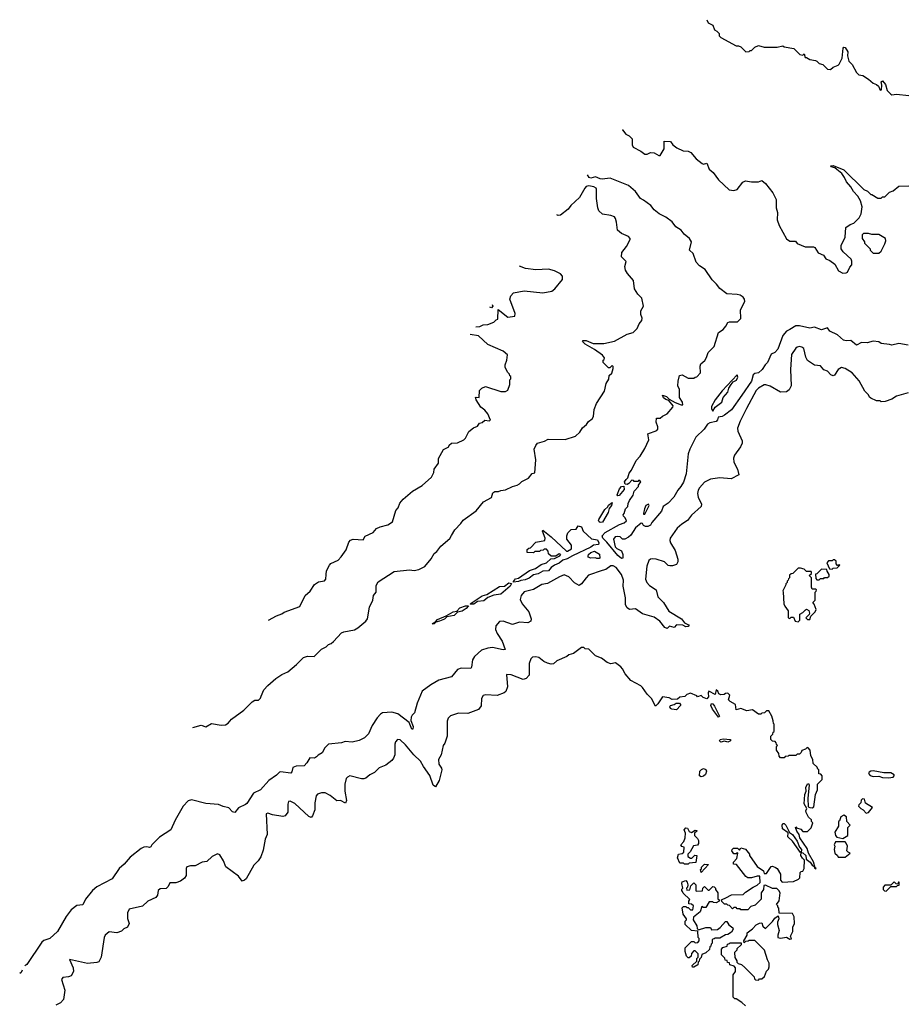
# Model space of a CAD drawing. Extents: x 2380107 to 2585170, y 384273 to 546161.
# Tile 123 of 256: x 2434146 to 2441684, y 505134 to 513543. Entities that reach past the tile are written whole.
import ezdxf

# ---------------------------------------------------------------- set-up
doc = ezdxf.new("R2010")
doc.units = 0

msp = doc.modelspace()

# ---------------------------------------------------------------- linework, layer by layer
at = {"layer": '0CON05XD'}
for points in [[(2440014.2, 513542.9), (2440027, 513517), (2440065.9, 513495.9), (2440080, 513455), (2440100, 513445), (2440120, 513425), (2440120, 513405), (2440135, 513390), (2440265, 513320), (2440285, 513320), (2440305, 513310), (2440348.3, 513268.3), (2440375, 513270), (2440385, 513280), (2440395, 513280), (2440425, 513307.5), (2440455, 513322.5), (2440505, 513307.5), (2440615, 513307.5), (2440665, 513320), (2440675, 513310), (2440757, 513297), (2440810, 513245), (2440835, 513240), (2440845, 513250), (2440855, 513220), (2440865, 513220), (2440893, 513203), (2440943, 513193), (2440955, 513190), (2440975, 513170), (2441005, 513160), (2441045, 513120), (2441071.7, 513118.3), (2441095, 513137.5), (2441135, 513153.3), (2441145, 513163.3), (2441171.4, 513215), (2441179.2, 513300.8), (2441185, 513308.8), (2441195, 513306), (2441218.3, 513268.3), (2441216.7, 513235), (2441228.3, 513188.3), (2441255, 513160), (2441291.7, 513091.7), (2441311.7, 513071.7), (2441347, 513067), (2441396.4, 513036.4), (2441435, 513000), (2441465, 512990), (2441480, 512975), (2441495, 512940), (2441506.4, 512943.6), (2441508.8, 512985), (2441503, 513013), (2441515, 513020), (2441540.3, 512990.3), (2441555, 512937.5), (2441585, 512907.5), (2441595, 512902.5), (2441635, 512906.7), (2441740, 512895)], [(2439292.1, 512603.1), (2439295, 512602.5), (2439322.5, 512565), (2439350.7, 512550.7), (2439377.5, 512525), (2439378, 512475), (2439386.2, 512455), (2439450.5, 512420.5), (2439485, 512393.3), (2439505, 512393.3), (2439535, 512407.5), (2439565, 512406.7), (2439605, 512382.5), (2439615, 512383.3), (2439649.3, 512440.7), (2439650, 512505), (2439703.3, 512503.3), (2439723.6, 512473.6), (2439759.3, 512449.3), (2439813.6, 512423.6), (2439855, 512420), (2439878.3, 512408.3), (2439923.3, 512355), (2439975, 512313.8), (2439985, 512310), (2440015, 512316.7), (2440035, 512267.5), (2440067.9, 512237.9), (2440114.5, 512174.5), (2440205, 512091.2), (2440245, 512083.3), (2440275, 512092.5), (2440323.6, 512156.4), (2440345, 512167.5), (2440395, 512157.5), (2440455, 512157.5), (2440485, 512170), (2440516.7, 512145), (2440577.5, 512065), (2440606.4, 512006.4), (2440606, 511935), (2440616.9, 511895), (2440616.7, 511835), (2440633.1, 511785), (2440695, 511670), (2440725, 511652.5), (2440771.7, 511651.7), (2440785, 511632.5), (2440855, 511603.3), (2440925, 511602.5), (2440937, 511597), (2440965, 511552.5), (2441010.7, 511530.7), (2441031.2, 511501.2), (2441065, 511486.2), (2441107.5, 511455), (2441138.3, 511398.3), (2441175, 511378.8), (2441205, 511380), (2441215, 511387.5), (2441235, 511430), (2441251.7, 511448.3), (2441251.7, 511481.7), (2441246.4, 511496.4), (2441179.3, 511559.3), (2441163.3, 511585), (2441162.5, 511615), (2441197.5, 511685), (2441203, 511767), (2441240, 511795), (2441270, 511805), (2441315, 511850), (2441332.5, 511885), (2441340, 511945), (2441326.2, 511995), (2441305, 512036.7), (2441266.2, 512076.2), (2441245, 512116.2), (2441207, 512157), (2441191.1, 512195), (2441168.2, 512228.2), (2441123.8, 512263.8), (2441108.8, 512278.8), (2441077.5, 512285), (2441072.5, 512295), (2441093, 512297), (2441185, 512261.9), (2441355, 512092.5), (2441388.3, 512078.3), (2441415, 512050), (2441425, 512050), (2441475, 512020), (2441505, 512020), (2441515, 512030), (2441535, 512030), (2441575, 512070), (2441605, 512080), (2441655, 512120), (2441740, 512125)], [(2441735, 510763.3), (2441655, 510777.5), (2441595, 510762.5), (2441575, 510770), (2441505, 510777.5), (2441483, 510793), (2441435, 510797.5), (2441385, 510783.3), (2441335, 510786.7), (2441294.2, 510764.2), (2441245, 510802.5), (2441205, 510800), (2441182.5, 510805), (2441130.7, 510850.7), (2441065, 510884), (2441045, 510911.2), (2440994.6, 510895.4), (2440935, 510917.1), (2440895, 510907.5), (2440805, 510929.4), (2440775, 510929.4), (2440725, 510895.7), (2440696.2, 510883.8), (2440664.8, 510845.2), (2440621.1, 510728.9), (2440595, 510700.8), (2440563.6, 510686.4), (2440532.5, 510615), (2440513.6, 510596.4), (2440487.5, 510555), (2440455, 510527.5), (2440425, 510520), (2440411.2, 510508.8), (2440395.8, 510455), (2440312.9, 510337.1), (2440225, 510212), (2440165, 510164), (2440145, 510154), (2440110.7, 510149.3), (2440106.2, 510125), (2440095, 510111.2), (2440040.2, 510099.8), (2440020.4, 510089.6), (2439990.8, 510045), (2439921.7, 509978.3), (2439870, 509875), (2439856.2, 509835), (2439838, 509665), (2439815, 509593.3), (2439793.8, 509555), (2439765.8, 509524.2), (2439733.3, 509465), (2439685.7, 509414.3), (2439642.5, 509385), (2439626.2, 509345), (2439545, 509250), (2439532.5, 509225), (2439510, 509215), (2439490, 509215), (2439475, 509222.5), (2439465, 509240), (2439455, 509242.5), (2439405, 509202.5), (2439365, 509141.2), (2439345, 509123.8), (2439315, 509107.5), (2439295, 509107.5), (2439276, 509126), (2439255, 509130), (2439232.5, 509125), (2439217, 509107), (2439231.7, 509041.7), (2439245, 509027.5), (2439285.4, 509005.4), (2439297.5, 508975), (2439298.6, 508945), (2439285, 508941.1), (2439255, 508966.4), (2439161.4, 509081.4), (2439125.5, 509115), (2439120.4, 509135), (2439146.9, 509163.1), (2439268, 509232), (2439310, 509245), (2439328.3, 509261.7), (2439318.3, 509288.3), (2439301.7, 509301.7), (2439300, 509315), (2439310, 509325), (2439320, 509365), (2439340, 509385), (2439341.7, 509411.7), (2439353, 509437), (2439387, 509483), (2439393, 509517), (2439430, 509555), (2439431.7, 509568.3), (2439450, 509595), (2439435, 509610), (2439425, 509600), (2439395, 509600), (2439388.3, 509608.3), (2439375, 509610), (2439349.3, 509580.7), (2439335, 509573.3), (2439316.2, 509576.2), (2439312.9, 509595), (2439325, 509616), (2439341.2, 509628.8), (2439351.1, 509668.9), (2439370.8, 509695), (2439412.5, 509777.5), (2439445.8, 509815), (2439485, 509880), (2439520, 509955), (2439510, 510005), (2439586.7, 510035), (2439595.8, 510045), (2439596, 510065), (2439580.8, 510105), (2439585, 510140), (2439615, 510140), (2439635, 510157.5), (2439675, 510176.7), (2439725, 510233.8), (2439727.5, 510245), (2439691.2, 510291.2), (2439665, 510299.2), (2439644.5, 510314.5), (2439637.5, 510335), (2439670.8, 510325), (2439693.3, 510303.3), (2439743.3, 510273.3), (2439795, 510254.3), (2439810, 510255), (2439806.2, 510276.2), (2439782.5, 510315), (2439780, 510385), (2439767.5, 510415), (2439770, 510455), (2439782.5, 510505), (2439805, 510508.8), (2439855, 510481.2), (2439905, 510480), (2439915, 510490), (2439928.3, 510491.7), (2439961.7, 510528.3), (2439957.5, 510585), (2439962.5, 510605), (2439996.4, 510633.6), (2440011.7, 510658.3), (2440025, 510700), (2440077, 510753), (2440115, 510870), (2440153, 510897), (2440177.5, 510925), (2440195, 510957.5), (2440207, 510963), (2440276.4, 510963.6), (2440305, 510990), (2440302.5, 511065), (2440340, 511135), (2440336.7, 511155), (2440325, 511172.5), (2440299.5, 511189.5), (2440275, 511196.2), (2440185, 511202.5), (2440125, 511246.9), (2440096.2, 511283.8), (2440060.8, 511320.8), (2440000.2, 511410.2), (2439951.9, 511441.9), (2439923, 511473), (2439897.5, 511545), (2439866.7, 511575), (2439883.8, 511645), (2439867.1, 511675), (2439822.2, 511712.2), (2439795, 511744.6), (2439750, 511775), (2439717.6, 511817.6), (2439665, 511855.5), (2439608, 511885), (2439565, 511920), (2439535.3, 511955.3), (2439475, 512002.5), (2439448.8, 512015), (2439404.2, 512074.2), (2439345.9, 512125.9), (2439189.2, 512189.2), (2439122.1, 512182.1), (2439103.7, 512183.7), (2439065, 512201.1), (2439025, 512190.8), (2439010, 512195), (2438995.1, 512216.6)], [(2435625.6, 507497.7), (2435695, 507516.7), (2435735, 507503.3), (2435785, 507532.5), (2435867, 507517), (2435905, 507520), (2435925.9, 507534.1), (2435955, 507570), (2436060, 507645), (2436131.7, 507718.3), (2436155, 507730), (2436185, 507730), (2436203, 507747), (2436210, 507765), (2436231.7, 507818.3), (2436265, 507857.5), (2436335, 507917.5), (2436385, 507950), (2436436.4, 507973.6), (2436510, 508035), (2436570, 508095), (2436605, 508107.5), (2436660, 508105), (2436725, 508167.5), (2436765, 508187.5), (2436783.9, 508206.1), (2436806.1, 508213.9), (2436827.7, 508232.3), (2436895, 508306.7), (2436913.9, 508316.1), (2437005, 508331.2), (2437035, 508348.8), (2437102.7, 508407.3), (2437116.2, 508425), (2437133.3, 508525), (2437162.5, 508585), (2437167.5, 508625), (2437190, 508655), (2437190.7, 508709.3), (2437207, 508743), (2437345, 508830), (2437475, 508843.3), (2437515, 508840), (2437555, 508847.5), (2437605, 508872.5), (2437660.7, 508939.3), (2437687, 508983), (2437709.3, 509000.7), (2437743.6, 509046.4), (2437819.3, 509110.7), (2437835, 509137.5), (2437863.6, 509186.4), (2437915, 509240), (2437935, 509270), (2438045, 509347.5), (2438106.7, 509425), (2438175, 509462.5), (2438187, 509503), (2438205, 509512.5), (2438235, 509513.3), (2438255, 509522.5), (2438295, 509527.5), (2438355, 509557.5), (2438395, 509567.5), (2438415, 509577.5), (2438435, 509597.5), (2438493, 509627), (2438523.6, 509666.4), (2438546.4, 509673.6), (2438553.3, 509785), (2438540, 509875), (2438553, 509907), (2438570, 509925), (2438627, 509943), (2438658.3, 509961.7), (2438805, 509957.5), (2438893.6, 509986.4), (2438929.3, 510020.7), (2438954.1, 510055.9), (2438987.5, 510085), (2439005, 510112.5), (2439036.4, 510133.6), (2439046.4, 510153.6), (2439053.8, 510215), (2439073.6, 510263.6), (2439139.5, 510370.5), (2439154, 510435), (2439178, 510472), (2439181.2, 510505), (2439202.5, 510525), (2439215.8, 510564.2), (2439215, 510580), (2439205, 510590), (2439185, 510570), (2439175, 510570), (2439130, 510615), (2439130, 510635), (2439138.3, 510641.7), (2439140, 510655), (2439125, 510678), (2439056.4, 510726.4), (2438975, 510770.5), (2438954.2, 510795), (2438957.7, 510802.3), (2438985, 510804.3), (2439045, 510778.8), (2439135, 510776.7), (2439225, 510797.5), (2439335, 510857.5), (2439385, 510870), (2439420, 510905), (2439437.5, 510945), (2439460, 510975), (2439462.5, 510995), (2439452.5, 511025), (2439452.5, 511055), (2439472.5, 511095), (2439460, 511165), (2439425, 511200), (2439397.5, 511245), (2439387.5, 511315), (2439337.5, 511375), (2439320, 511405), (2439313.3, 511435), (2439327, 511477), (2439287, 511517), (2439288.8, 511555), (2439327.5, 511605), (2439360, 511665), (2439360, 511675), (2439345, 511692.5), (2439286.4, 511716.4), (2439252.5, 511745), (2439243.8, 511815), (2439235.8, 511845.8), (2439225, 511860), (2439195, 511871.2), (2439125, 511882.5), (2439091.7, 511911.7), (2439083.3, 511935), (2439073.6, 512016.4), (2439073.8, 512095), (2439068.8, 512105), (2439050, 512115), (2439005.6, 512124.4), (2438985, 512117.8), (2438973.1, 512105), (2438926.2, 512023.8), (2438854.6, 511955.4), (2438831.4, 511925), (2438765, 511873.5), (2438745, 511870), (2438733.5, 511876.2)], [(2441485, 511550), (2441502.5, 511565), (2441535, 511630), (2441542.5, 511655), (2441540, 511675), (2441485, 511707.5), (2441425, 511707.5), (2441395, 511717.5), (2441351.7, 511718.3), (2441340, 511705), (2441340, 511675), (2441360, 511645), (2441360, 511635), (2441410, 511585), (2441410, 511575), (2441435, 511550), (2441485, 511550)], [(2438041.4, 510919.1), (2438075, 510922.5), (2438105, 510937.5), (2438145, 510940), (2438195, 510960), (2438215, 510980), (2438230, 510985), (2438232.5, 511067.5), (2438315, 511002.5), (2438375, 511010), (2438377.5, 511035), (2438332.5, 511155), (2438340, 511185), (2438365, 511210), (2438455, 511226.7), (2438615, 511210), (2438690, 511225), (2438716.1, 511243.9), (2438782.5, 511325), (2438781.7, 511351.7), (2438765, 511372.5), (2438715, 511397.5), (2438663, 511413), (2438555, 511406.7), (2438465, 511417.5), (2438415.2, 511438)], [(2438180.2, 511111.8), (2438187.5, 511095), (2438175, 511083.3), (2438162.9, 511087.8)], [(2436272.5, 508415.8), (2436339.3, 508450.7), (2436385, 508467.5), (2436405, 508482.5), (2436538.3, 508531.7), (2436583.6, 508626.4), (2436626.4, 508663.6), (2436665, 508720), (2436698.3, 508741.7), (2436748.3, 508751.7), (2436760, 508765), (2436762.5, 508805), (2436767.5, 508835), (2436792.5, 508885), (2436805, 508897.5), (2436865, 508927.5), (2436892.5, 508955), (2436935.9, 509014.1), (2436958.3, 509081.7), (2436970.8, 509099.2), (2436995, 509106.2), (2437078.8, 509101.2), (2437097, 509133), (2437165, 509162.5), (2437195, 509197.5), (2437225, 509212.5), (2437291.7, 509228.3), (2437330, 509255), (2437358.3, 509351.7), (2437380, 509375), (2437392.5, 509415), (2437420.7, 509449.3), (2437502.5, 509515), (2437585, 509563.3), (2437663.6, 509636.4), (2437682.5, 509675), (2437687.5, 509705), (2437722.5, 509755), (2437722.5, 509795), (2437767, 509873), (2437810, 509895), (2437815, 509910), (2437833, 509927), (2437885, 509930), (2437940, 509955), (2437955, 509970), (2437983.6, 510026.4), (2438023, 510057), (2438055, 510070), (2438073, 510097), (2438097, 510103), (2438118.3, 510121.7), (2438155, 510117.5), (2438168.3, 510121.7), (2438145, 510176.2), (2438118.7, 510208.7), (2438084.3, 510234.3), (2438043.8, 510295), (2438040, 510315), (2438045, 510320), (2438070, 510315), (2438073, 510377), (2438093, 510397), (2438125, 510410), (2438255, 510367.5), (2438295, 510367.5), (2438315, 510380), (2438331.7, 510428.3), (2438332.5, 510467.5), (2438340, 510475), (2438340, 510495), (2438331.7, 510501.7), (2438330, 510515), (2438311.7, 510531.7), (2438292.5, 510575), (2438292.5, 510595), (2438307.5, 510635), (2438311.7, 510681.7), (2438275, 510712.5), (2438145, 510767.5), (2438065, 510842.5), (2437994.7, 510854.2)], [(2441735, 510357.5), (2441635, 510327.5), (2441595, 510302.5), (2441537, 510283), (2441505, 510280), (2441495, 510287.5), (2441465, 510287.5), (2441415, 510310), (2441405, 510320), (2441395, 510340), (2441365, 510370), (2441315, 510460), (2441256.1, 510526.1), (2441195, 510563.8), (2441165, 510573.8), (2441135.8, 510554.2), (2441105, 510507.5), (2441095, 510502.5), (2441075, 510510), (2441045, 510540), (2441015, 510552.5), (2440985, 510586.7), (2440935, 510593.3), (2440873.6, 510633.6), (2440860.7, 510660.7), (2440842.5, 510735), (2440827, 510747), (2440805, 510752.5), (2440785, 510747.5), (2440773.6, 510736.4), (2440737, 510683), (2440730, 510555), (2440736.2, 510415), (2440719.3, 510380.7), (2440695, 510363.3), (2440645, 510362.5), (2440555, 510413.3), (2440520, 510425), (2440505, 510424), (2440455, 510397.1), (2440435.8, 510375), (2440353.6, 510223.6), (2440300, 510115), (2440277.5, 510055), (2440278.3, 510028.3), (2440317.5, 509945), (2440317.5, 509925), (2440302.5, 509895), (2440250, 509825), (2440242.3, 509797.7), (2440246.2, 509765), (2440276.7, 509705), (2440287.5, 509655), (2440223, 509623), (2440125, 509631.2), (2440045, 509618), (2439995, 509594.2), (2439952.5, 509545), (2439940, 509525), (2439935.9, 509495.9), (2439941.2, 509465), (2439970, 509405), (2439967.5, 509385), (2439885, 509310), (2439850, 509265), (2439800, 509235), (2439760.3, 509199.7), (2439702, 509115), (2439698.8, 509095), (2439703.8, 509075), (2439745, 509010), (2439767.5, 508935), (2439767, 508913), (2439755, 508890), (2439721.7, 508878.3), (2439698.3, 508878.3), (2439685, 508882.5), (2439653.6, 508913.6), (2439583.3, 508936.7), (2439550.7, 508939.3), (2439535, 508936.7), (2439520, 508925), (2439503.1, 508875), (2439490, 508765), (2439502.2, 508735), (2439525, 508710.6), (2439582.5, 508675), (2439595.8, 508615), (2439644.1, 508564.1), (2439690.2, 508490.2), (2439798.8, 508425), (2439825, 508392.5), (2439857.5, 508375), (2439862.5, 508365), (2439855, 508360), (2439835, 508358.8), (2439810.7, 508370.7), (2439756.4, 508373.6), (2439735, 508352.5), (2439695, 508362.5), (2439675, 508343.3), (2439655, 508352.9), (2439612.9, 508405), (2439565, 508439.2), (2439465, 508468), (2439405, 508510.8), (2439354.3, 508504.3), (2439335, 508520), (2439321.2, 508545), (2439320, 508605), (2439300, 508705), (2439302.5, 508755), (2439285.6, 508805), (2439241.5, 508865), (2439215, 508879.6), (2439195, 508878.5), (2439151.7, 508848.2), (2439122.2, 508837.8), (2439005, 508797.8), (2438982.9, 508777.1), (2438945, 508724.2), (2438925, 508709.2), (2438884.6, 508734.6), (2438835.7, 508785), (2438795, 508800.8), (2438755.6, 508785), (2438655, 508726.6), (2438605, 508718.5), (2438534.7, 508675.3), (2438455, 508657.3), (2438427.9, 508625), (2438421.2, 508591.2), (2438438.5, 508555), (2438495.7, 508485), (2438513.3, 508425), (2438512.5, 508405), (2438485, 508391.2), (2438415, 508396.2), (2438355, 508378), (2438275, 508406.5), (2438245, 508404.5), (2438212.7, 508365), (2438210, 508335), (2438225, 508300), (2438266.4, 508235), (2438292.5, 508165), (2438275, 508160), (2438185, 508180), (2438145, 508174), (2438091.7, 508158.3), (2438030, 508105), (2438013.8, 508075), (2438006.1, 508013.9), (2437998.3, 508001.7), (2437916.4, 508003.6), (2437886.4, 507993.6), (2437835, 507930), (2437725, 507902.5), (2437656.4, 507863.6), (2437585, 507807.5), (2437540, 507705), (2437517.7, 507622.3), (2437497, 507603), (2437490, 507585), (2437486.4, 507556.4), (2437507, 507507), (2437505, 507482.5), (2437494, 507485), (2437471.2, 507541.2), (2437375, 507613.8), (2437325, 507628.8), (2437245, 507622.5), (2437227, 507613), (2437199.3, 507580.7), (2437156.4, 507513.6), (2437126.1, 507443.9), (2437090.7, 507409.3), (2437045, 507387.5), (2436986.4, 507373.6), (2436927, 507377), (2436895, 507367.5), (2436785, 507356.7), (2436752.5, 507325), (2436729.3, 507280.7), (2436695, 507262.5), (2436682.3, 507247.7), (2436665, 507236.2), (2436625, 507240), (2436600, 507195), (2436575, 507170), (2436507, 507167), (2436480, 507155), (2436471.7, 507118.3), (2436461.7, 507108.3), (2436375, 507120), (2436365, 507116.2), (2436339.1, 507090.9), (2436273.4, 507046.6), (2436203.3, 506965), (2436144.3, 506935.7), (2436085, 506850), (2436075, 506840), (2436015, 506812.5), (2435985, 506772.5), (2435965, 506777.5), (2435931.7, 506811.7), (2435885, 506822.5), (2435845, 506840), (2435735, 506850), (2435615, 506880), (2435585, 506872.5), (2435542.5, 506825), (2435473, 506707), (2435436.7, 506625), (2435339.7, 506560.3), (2435274.1, 506495.9), (2435265, 506480), (2435255, 506473.8), (2435232, 506478), (2435206.9, 506476.9), (2435185, 506465.5), (2435090.5, 506389.5), (2435038.9, 506331.1), (2434996.2, 506295), (2434936.7, 506205), (2434805, 506135.8), (2434768.8, 506105), (2434709.7, 506030.3), (2434685.4, 505984.6), (2434635, 505977.5), (2434585, 505940.8), (2434542.9, 505885), (2434470, 505755), (2434403.3, 505695), (2434352.3, 505677.7), (2434336.1, 505663.9), (2434206.4, 505473.6), (2434191.1, 505461.5)], [(2440065, 510200), (2440085, 510233.3), (2440143.3, 510275), (2440154.3, 510315.7), (2440195, 510362.5), (2440203.8, 510396.2), (2440221.7, 510428.3), (2440240.7, 510449.3), (2440267.5, 510465), (2440279.3, 510490.7), (2440275, 510510), (2440145, 510373.8), (2440086, 510295), (2440055, 510240), (2440055, 510220), (2440065, 510200)], [(2439255, 509477.5), (2439250, 509485), (2439270, 509535), (2439285, 509555.7), (2439305, 509560), (2439308.1, 509531.9), (2439265, 509480), (2439255, 509477.5)], [(2439105, 509247.5), (2439095, 509253.3), (2439088.8, 509265), (2439091.2, 509275), (2439145, 509358.8), (2439168.8, 509381.2), (2439175, 509396.7), (2439205, 509420), (2439200, 509395), (2439181.2, 509368.8), (2439173.3, 509335), (2439125, 509252.5), (2439105, 509247.5)], [(2439485, 509320), (2439522.5, 509395), (2439515.8, 509405.8), (2439495, 509393.3), (2439482, 509365), (2439473.8, 509325), (2439475, 509320), (2439485, 509320)], [(2438365, 508740), (2438363.9, 508746.1), (2438382, 508768), (2438405, 508773.3), (2438500.5, 508839.5), (2438552.5, 508855), (2438601.2, 508888.8), (2438645, 508903.8), (2438681.7, 508938.3), (2438715, 508942.5), (2438760, 508965), (2438767.5, 508975), (2438755, 508980), (2438725, 508960), (2438685, 508960), (2438661.7, 508981.7), (2438660, 509005), (2438645, 509020), (2438625, 509020), (2438618.3, 509011.7), (2438595, 509010), (2438585, 509000), (2438545, 509000), (2438535, 508990), (2438481.7, 508991.7), (2438481.7, 509018.3), (2438495, 509030), (2438508.3, 509031.7), (2438555, 509080), (2438630, 509095), (2438633.3, 509115), (2438610, 509175), (2438615, 509182.5), (2438685.5, 509125.5), (2438815, 509003.8), (2438825, 509003.8), (2438860, 509025), (2438860, 509055), (2438820, 509105), (2438820, 509135), (2438828.3, 509161.7), (2438855, 509190), (2438898.3, 509191.7), (2438915, 509220), (2438945, 509212.5), (2438960, 509175), (2439028.8, 509108.8), (2439080.2, 509100.2), (2439093.3, 509075), (2439088.2, 509061.8), (2439045.5, 509054.5), (2439025, 509039.4), (2438868.6, 508965), (2438822.3, 508937.7), (2438785, 508928.1), (2438755, 508902.5), (2438714.5, 508885.5), (2438686.7, 508865), (2438663.8, 508836.2), (2438615, 508834.3), (2438575, 508809.2), (2438535, 508801.1), (2438496.5, 508773.5), (2438462.1, 508757.9), (2438425, 508754.4), (2438405, 508744.4), (2438365, 508740)], [(2439095, 508940), (2439075, 508940), (2439065, 508947.5), (2439023, 508943), (2439001.7, 508951.7), (2439000, 508965), (2439004.1, 508975.9), (2439025, 508993.3), (2439055, 509002.5), (2439097, 508977), (2439100, 508945), (2439095, 508940)], [(2441085, 508850), (2441095, 508860), (2441128.3, 508861.7), (2441150, 508885), (2441145, 508890), (2441140, 508880), (2441131.7, 508881.7), (2441120, 508895), (2441118.3, 508918.3), (2441105, 508930), (2441095, 508930), (2441085, 508920), (2441055, 508920), (2441040, 508905), (2441061.7, 508851.7), (2441085, 508850)], [(2440795, 508400), (2440810, 508415), (2440810, 508465), (2440835, 508480), (2440856.4, 508503.6), (2440865, 508507.5), (2440885, 508497.5), (2440892.5, 508475), (2440888.3, 508461.7), (2440860, 508435), (2440875, 508420), (2440895, 508420), (2440901.7, 508448.3), (2440940, 508485), (2440947.5, 508505), (2440931.7, 508551.7), (2440920, 508565), (2440940, 508585), (2440940, 508655), (2440948.3, 508661.7), (2440950, 508675), (2440945, 508680), (2440915, 508680), (2440907.5, 508695), (2440910, 508775), (2440890, 508795), (2440908.3, 508811.7), (2440910, 508825), (2440905, 508830), (2440865, 508830), (2440845, 508850), (2440815, 508860), (2440795, 508860), (2440748.3, 508811.7), (2440735, 508810), (2440721.7, 508798.3), (2440720, 508775), (2440711.7, 508768.3), (2440710, 508755), (2440701.7, 508748.3), (2440700, 508735), (2440690, 508725), (2440690, 508715), (2440662.5, 508665), (2440667.5, 508655), (2440672.5, 508555), (2440680, 508535), (2440710, 508495), (2440710, 508435), (2440725, 508430), (2440735, 508440), (2440755, 508440), (2440770, 508405), (2440795, 508400)], [(2440975, 508760), (2440985, 508770), (2441015, 508770), (2441020, 508780), (2441045, 508780), (2441058.3, 508791.7), (2441060, 508805), (2441041.7, 508831.7), (2441038.3, 508848.3), (2440995, 508850), (2440955, 508810), (2440941.7, 508808.3), (2440945, 508770), (2440955, 508760), (2440975, 508760)], [(2437995, 508550), (2437992.5, 508555), (2438095, 508622.9), (2438135.7, 508634.3), (2438245, 508700.8), (2438285.6, 508704.4), (2438325, 508732), (2438346.4, 508726.4), (2438335.6, 508705), (2438254.5, 508635.5), (2438195, 508628.1), (2438145, 508609.2), (2438109.3, 508580.7), (2438057.3, 508572.7), (2438025, 508552.5), (2437995, 508550)], [(2437675, 508380), (2437672.5, 508385), (2437698.3, 508401.7), (2437715, 508421.2), (2437789.3, 508450.7), (2437847.5, 508485), (2437879.3, 508490.7), (2437905, 508520), (2437955, 508538), (2437978.3, 508538.3), (2437958.8, 508515), (2437925, 508490.8), (2437886.4, 508483.6), (2437857.5, 508455), (2437795.7, 508444.3), (2437775, 508424.3), (2437732.5, 508405), (2437701.7, 508398.3), (2437685, 508382.5), (2437675, 508380)], [(2440850, 506365), (2440830.7, 506380.7), (2440817.5, 506405), (2440820, 506430), (2440835, 506427.5), (2440860, 506405), (2440862.5, 506372.5), (2440898, 506348), (2440915, 506323.3), (2440931.7, 506311.7), (2440935, 506300), (2440945, 506290), (2440947.5, 506295), (2440940, 506300), (2440925, 506350), (2440883.3, 506425), (2440872.5, 506465), (2440810, 506555), (2440803.3, 506583.3), (2440782.3, 506612.3), (2440772.5, 506645), (2440775, 506650), (2440781.7, 506641.7), (2440818.3, 506628.3), (2440835, 506610), (2440875, 506610), (2440905, 506640), (2440920, 506685), (2440910, 506695), (2440908.3, 506708.3), (2440883, 506733), (2440863, 506773), (2440860, 506785), (2440867.5, 506805), (2440846.2, 506845), (2440852, 506925), (2440863.3, 506955), (2440860, 506985), (2440875, 507016.7), (2440886.4, 507016.4), (2440890, 507005), (2440876.2, 506895), (2440881.2, 506821.2), (2440893.6, 506813.6), (2440915, 506812.5), (2440930, 506820), (2440943.3, 506925), (2440960, 506965), (2440960, 507015), (2441000, 507055), (2441000, 507085), (2440988.3, 507098.3), (2440971.7, 507101.7), (2440970, 507135), (2440961.7, 507141.7), (2440958.3, 507158.3), (2440921.7, 507191.7), (2440920, 507225), (2440902.5, 507255), (2440897.5, 507305), (2440880, 507325), (2440873, 507327), (2440857, 507313), (2440825, 507300), (2440820, 507285), (2440805, 507270), (2440785, 507270), (2440775, 507260), (2440715, 507260), (2440708.3, 507251.7), (2440685, 507250), (2440675, 507240), (2440645, 507240), (2440631.7, 507251.7), (2440630, 507275), (2440610, 507305), (2440610, 507335), (2440617.5, 507345), (2440610, 507355), (2440608.3, 507368.3), (2440598.3, 507378.3), (2440575, 507380), (2440560, 507395), (2440560, 507425), (2440578.3, 507441.7), (2440581.7, 507458.3), (2440590, 507465), (2440590, 507525), (2440583, 507533), (2440582.5, 507555), (2440570, 507595), (2440545, 507640), (2440525, 507640), (2440507, 507623), (2440485, 507620), (2440477, 507613), (2440455, 507612.5), (2440405, 507647.5), (2440355, 507640), (2440305, 507660), (2440265, 507650), (2440260, 507695), (2440215, 507720), (2440200, 507735), (2440210, 507775), (2440195, 507790), (2440175, 507787.5), (2440161.7, 507778.3), (2440135, 507776.7), (2440117.5, 507785), (2440108.3, 507808.3), (2440095, 507820), (2440085, 507780), (2440032.5, 507807.5), (2440027, 507793), (2440029.3, 507760.7), (2440015, 507743.3), (2439983, 507753), (2439965, 507770), (2439935, 507760), (2439928.3, 507768.3), (2439875, 507790), (2439845, 507780), (2439827, 507763), (2439783, 507757), (2439765, 507740), (2439718.3, 507738.3), (2439691.7, 507751.7), (2439635, 507760), (2439595, 507700), (2439575, 507680), (2439542.5, 507745), (2439505, 507782.5), (2439465, 507840), (2439450, 507855), (2439365, 507900), (2439317.5, 507955), (2439295, 508000), (2439280, 508015), (2439235, 508050), (2439195, 508042.5), (2439163, 508053), (2439115, 508090), (2439065, 508110), (2439007, 508167), (2438975, 508170), (2438965, 508180), (2438945, 508180), (2438875, 508130), (2438835, 508117.5), (2438820, 508105), (2438735, 508067.5), (2438705, 508042.5), (2438685, 508040), (2438655, 508046.7), (2438621.7, 508061.7), (2438580, 508095), (2438555, 508102.5), (2438525, 508097.5), (2438512.5, 508085), (2438496.7, 508045), (2438496.7, 507945), (2438473, 507917), (2438445, 507907.5), (2438345, 507948.8), (2438305, 507950), (2438312.5, 507845), (2438297.5, 507805), (2438285, 507792.5), (2438225, 507770), (2438125, 507776.2), (2438105, 507770), (2438090, 507745), (2438086.4, 507683.6), (2438065, 507652.5), (2437975, 507617.5), (2437895, 507620), (2437825, 507596.7), (2437805, 507577.5), (2437797, 507553), (2437797.5, 507425), (2437777.5, 507365), (2437762.5, 507345), (2437746.4, 507263.6), (2437723.3, 507225), (2437726.2, 507185), (2437749.4, 507149.4), (2437750.8, 507135), (2437728.1, 507045), (2437698.3, 506991.7), (2437676.4, 507006.4), (2437647.7, 507087.7), (2437594.2, 507164.2), (2437570.5, 507210.5), (2437513, 507263), (2437440.3, 507350.3), (2437395, 507393.3), (2437372.5, 507395), (2437356.7, 507375), (2437351.2, 507355), (2437350, 507265), (2437338.8, 507235), (2437323.9, 507216.1), (2437274.1, 507175.9), (2437217.7, 507152.3), (2437177.3, 507112.7), (2437137.5, 507095), (2437102.5, 507065), (2437085, 507058.8), (2437065, 507060.8), (2436965, 507083.8), (2436946.7, 507075), (2436935, 507062.5), (2436924.3, 507015), (2436924.2, 506955), (2436938.8, 506875), (2436928.3, 506851.7), (2436885, 506873.8), (2436855, 506871.2), (2436796.8, 506916.8), (2436755, 506939.4), (2436725, 506940), (2436690.5, 506929.5), (2436679.2, 506915), (2436668.1, 506855), (2436668, 506795), (2436647.7, 506742.3), (2436635, 506730), (2436615, 506736.7), (2436495, 506850), (2436455, 506870), (2436442.5, 506865), (2436437, 506843), (2436436.7, 506775), (2436415, 506742.5), (2436395, 506736.7), (2436305, 506750.8), (2436265, 506766), (2436250.8, 506759.2), (2436261.2, 506585), (2436243.3, 506545), (2436225, 506450), (2436206.1, 506393.9), (2436181.7, 506358.3), (2436145, 506322.5), (2436080, 506205), (2436067.3, 506192.7), (2436045, 506186.7), (2436015, 506227.5), (2435907, 506307), (2435888.3, 506358.3), (2435855, 506410), (2435835, 506417.5), (2435818.3, 506411.7), (2435790, 506395), (2435745, 506352.5), (2435705, 506347.5), (2435645, 506317.5), (2435605, 506316.7), (2435575, 506307.5), (2435567.5, 506295), (2435567.5, 506235), (2435555, 506210), (2435520, 506185), (2435479.3, 506170.7), (2435427.5, 506172.5), (2435415, 506140), (2435397, 506123), (2435345, 506120), (2435330, 506105), (2435322.5, 506065), (2435310, 506045), (2435240, 506015), (2435195, 505972.5), (2435082.5, 505945), (2435066.7, 505915), (2435067, 505867), (2435080, 505825), (2435066.4, 505793.6), (2435035, 505777.5), (2435015, 505757.5), (2434976.4, 505743.6), (2434911.7, 505751.7), (2434877, 505723), (2434867.5, 505705), (2434843, 505537), (2434823, 505497), (2434805, 505490), (2434725, 505483.3), (2434572.5, 505517.5), (2434602.5, 505445), (2434607, 505413), (2434585, 505377.5), (2434563, 505367), (2434515, 505362.5), (2434503, 505347), (2434532.5, 505255), (2434520, 505175), (2434495, 505147.5), (2434455, 505127.5)], [(2439755, 507650), (2439715, 507653.3), (2439705, 507660), (2439698.8, 507675), (2439703.3, 507685), (2439735, 507693.3), (2439753, 507707), (2439780, 507705), (2439790, 507695), (2439790, 507685), (2439755, 507650)], [(2440115, 507587.5), (2440062.5, 507655), (2440050, 507685), (2440055, 507702.5), (2440065, 507700), (2440081.2, 507681.2), (2440122.5, 507595), (2440115, 507587.5)], [(2440195, 507372.5), (2440165, 507380), (2440133.9, 507373.9), (2440122.5, 507385), (2440130, 507395), (2440155, 507401.2), (2440216.7, 507396.7), (2440217.5, 507385), (2440195, 507372.5)], [(2439965, 507077.5), (2439953.3, 507085), (2439956.2, 507125), (2439969.5, 507140.5), (2439985, 507146.7), (2440005, 507140), (2440013.3, 507125), (2440003.6, 507096.4), (2439985, 507083.3), (2439965, 507077.5)], [(2441567.4, 507067.4), (2441605, 507074.2), (2441615.8, 507084.2), (2441614.3, 507095), (2441585, 507111.8), (2441525, 507111.2), (2441435, 507128.5), (2441415, 507124.3), (2441400, 507115), (2441396.2, 507105), (2441408.6, 507088.6), (2441435, 507080), (2441485, 507080.8), (2441515, 507070.6), (2441567.4, 507067.4)], [(2441375, 506767.5), (2441395, 506772.5), (2441430, 506815), (2441370.7, 506850.7), (2441360, 506885), (2441345, 506890), (2441333, 506877), (2441330, 506855), (2441311.7, 506838.3), (2441310, 506825), (2441330, 506805), (2441350, 506795), (2441375, 506767.5)], [(2441175, 506550), (2441220, 506575), (2441220, 506645), (2441240, 506665), (2441210, 506695), (2441207.5, 506735), (2441185, 506750), (2441160, 506735), (2441148.3, 506701.7), (2441140, 506695), (2441140, 506655), (2441107.5, 506605), (2441112.5, 506575), (2441125, 506560), (2441175, 506550)], [(2440820, 506430), (2440815, 506430), (2440747.1, 506527.1), (2440706.7, 506565), (2440708.3, 506598.3), (2440661.7, 506631.7), (2440657.5, 506665), (2440663.3, 506676.7), (2440675, 506676.7), (2440690, 506665), (2440721.7, 506601.7), (2440745, 506583.3), (2440785.8, 506525.8), (2440806.4, 506476.4), (2440822.5, 506455), (2440820, 506430)], [(2439855, 506330), (2439825, 506330), (2439815, 506340), (2439785, 506340), (2439763.3, 506385), (2439773.6, 506416.4), (2439805, 506422.5), (2439817, 506433), (2439820, 506475), (2439801.7, 506481.7), (2439792.5, 506495), (2439817, 506523), (2439830, 506555), (2439832.5, 506595), (2439822.5, 506625), (2439835, 506640), (2439848.3, 506638.3), (2439865, 506610), (2439885, 506602.5), (2439915, 506620), (2439928.3, 506618.3), (2439928.3, 506611.7), (2439910, 506595), (2439910, 506575), (2439935, 506550), (2439943, 506533), (2439943, 506507), (2439936.4, 506493.6), (2439901.7, 506488.3), (2439872.5, 506435), (2439852.5, 506415), (2439852.5, 506395), (2439875, 506382.5), (2439887, 506383), (2439913, 506407), (2439930, 506405), (2439920, 506345), (2439865, 506340), (2439855, 506330)], [(2441195, 506390), (2441240, 506425), (2441221.7, 506431.7), (2441210, 506445), (2441217.5, 506485), (2441205, 506510), (2441195, 506520), (2441115, 506520), (2441102.5, 506495), (2441107.5, 506485), (2441102.5, 506455), (2441107.5, 506425), (2441130, 506405), (2441135, 506390), (2441195, 506390)], [(2440345, 505120), (2440315, 505150), (2440265, 505180), (2440255, 505180), (2440240, 505195), (2440240, 505385), (2440260, 505415), (2440260, 505445), (2440248.3, 505458.3), (2440211.7, 505471.7), (2440208.3, 505488.3), (2440191.7, 505491.7), (2440188.3, 505508.3), (2440171.7, 505511.7), (2440168.3, 505528.3), (2440140, 505555), (2440140, 505605), (2440151.7, 505618.3), (2440188.3, 505631.7), (2440191.7, 505648.3), (2440208.3, 505651.7), (2440215, 505660), (2440308.3, 505658.3), (2440308.3, 505641.7), (2440271.7, 505608.3), (2440270, 505595), (2440250, 505575), (2440253, 505533), (2440270, 505505), (2440270, 505495), (2440281.7, 505481.7), (2440310, 505475), (2440338.3, 505448.3), (2440418.3, 505368.3), (2440421.7, 505351.7), (2440431.7, 505341.7), (2440455, 505340), (2440465, 505350), (2440485, 505350), (2440508.3, 505371.7), (2440523, 505417), (2440540, 505435), (2440547.5, 505455), (2440547.5, 505485), (2440533, 505513), (2440507, 505597), (2440425, 505680), (2440375, 505680), (2440368.3, 505671.7), (2440345, 505670), (2440335, 505660), (2440330, 505675), (2440360, 505725), (2440360, 505745), (2440405, 505777.5), (2440435, 505812.5), (2440465, 505827.5), (2440485, 505830), (2440491.7, 505801.7), (2440515, 505780), (2440575, 505840), (2440595, 505870), (2440625, 505890), (2440630, 505865), (2440617.5, 505835), (2440617.5, 505815), (2440632.5, 505765), (2440620, 505725), (2440622.5, 505705), (2440645, 505697.5), (2440695, 505707.5), (2440725, 505690), (2440738.3, 505691.7), (2440730, 505715), (2440750, 505755), (2440748.3, 505791.7), (2440762.5, 505825), (2440761.7, 505881.7), (2440745, 505910), (2440631.7, 505911.7), (2440630, 505955), (2440620, 505965), (2440620, 505975), (2440610, 505985), (2440631.7, 506018.3), (2440640, 506085), (2440630, 506105), (2440611.7, 506121.7), (2440575, 506122.5), (2440515, 506150), (2440501.7, 506148.3), (2440500, 506115), (2440480, 506085), (2440478.3, 506031.7), (2440428.3, 505981.7), (2440391.7, 505968.3), (2440365, 505940), (2440305, 505940), (2440298.3, 505948.3), (2440275, 505950), (2440265, 505960), (2440245, 505960), (2440235, 505950), (2440208.3, 505978.3), (2440195, 505980), (2440185, 505990), (2440165, 505990), (2440141.7, 506011.7), (2440140, 506025), (2440145, 506030), (2440178.3, 506041.7), (2440225, 506070), (2440325, 506072.5), (2440345, 506092.5), (2440410, 506135), (2440445, 506150), (2440470, 506175), (2440468.3, 506228.3), (2440445, 506227.5), (2440395, 506212.5), (2440365, 506212.5), (2440347.5, 506225), (2440268.3, 506328.3), (2440241.7, 506331.7), (2440241.7, 506348.3), (2440271.7, 506378.3), (2440280, 506425), (2440275, 506430), (2440265, 506420), (2440245, 506420), (2440227.5, 506445), (2440230, 506455), (2440243.6, 506466.4), (2440277.5, 506467.5), (2440295, 506450), (2440305, 506470), (2440345, 506457.5), (2440380, 506415), (2440380, 506405), (2440445, 506310), (2440500, 506275), (2440505, 506250), (2440525, 506250), (2440565, 506310), (2440575, 506312.5), (2440602.3, 506302.3), (2440615, 506292.5), (2440642.5, 506245), (2440642.5, 506195), (2440658.3, 506178.3), (2440755, 506182.5), (2440798.3, 506201.7), (2440810, 506215), (2440811.7, 506258.3), (2440821.7, 506268.3), (2440835, 506270), (2440847, 506293), (2440850, 506365)], [(2439965, 506260), (2439960, 506285), (2439968.3, 506291.7), (2439970, 506305), (2439995, 506330), (2440028.3, 506328.3), (2439965, 506260)], [(2439905, 505450), (2439891.7, 505451.7), (2439890, 505465), (2439928.3, 505501.7), (2439930, 505525), (2439940, 505535), (2439940, 505565), (2439915, 505590), (2439905, 505590), (2439883, 505567), (2439880, 505545), (2439865, 505530), (2439855, 505530), (2439840, 505545), (2439830, 505585), (2439830, 505615), (2439885, 505670), (2439905, 505670), (2439915, 505660), (2439938.3, 505661.7), (2439950, 505675), (2439950, 505695), (2439940, 505705), (2439938.3, 505758.3), (2439883, 505763), (2439830, 505815), (2439830, 505845), (2439840, 505855), (2439840, 505865), (2439812.5, 505905), (2439803, 505957), (2439815, 505970), (2439835, 505970), (2439845, 505960), (2439855, 505960), (2439875, 505940), (2439895, 505940), (2439900, 505975), (2439885, 505990), (2439861.7, 505991.7), (2439860, 506015), (2439868.3, 506028.3), (2439811.7, 506081.7), (2439808.3, 506098.3), (2439800, 506105), (2439801.7, 506118.3), (2439810, 506125), (2439800, 506165), (2439805, 506180), (2439835, 506190), (2439847, 506177), (2439852.5, 506155), (2439850, 506135), (2439840, 506125), (2439845, 506110), (2439868.3, 506111.7), (2439877.5, 506145), (2439905, 506170), (2439920, 506155), (2439920, 506105), (2439925, 506100), (2439978.3, 506101.7), (2439980, 506125), (2439995, 506140), (2440025, 506110), (2440035, 506110), (2440065, 506140), (2440078.3, 506138.3), (2440090, 506125), (2440090, 506115), (2440107.5, 506085), (2440110, 506035), (2440120, 506025), (2440120, 506015), (2440095, 506000), (2440073, 506003), (2440065, 506010), (2440035, 506010), (2440005, 505960), (2439985, 505960), (2439971.7, 505968.3), (2439957, 505923), (2439901.7, 505878.3), (2439897.5, 505855), (2439930, 505805), (2439931.7, 505781.7), (2439945, 505770), (2440005, 505790), (2440045, 505790), (2440055, 505770), (2440105, 505773.3), (2440129.5, 505790.5), (2440175, 505840), (2440185, 505840), (2440203.6, 505813.6), (2440236.4, 505786.4), (2440240, 505775), (2440225, 505750), (2440195, 505730), (2440173, 505727), (2440125, 505700), (2440085, 505700), (2440078.3, 505691.7), (2440065, 505690), (2440060, 505685), (2440060, 505655), (2440051.7, 505648.3), (2440048.3, 505631.7), (2440040, 505625), (2440038.3, 505601.7), (2440007, 505573), (2439971.7, 505558.3), (2439967, 505533), (2439951.7, 505518.3), (2439948.3, 505501.7), (2439940, 505495), (2439938.3, 505471.7), (2439905, 505450)], [(2441545, 506100), (2441585, 506140), (2441635, 506140), (2441641.7, 506148.3), (2441658.3, 506151.7), (2441658.3, 506178.3), (2441651.7, 506178.3), (2441645, 506160), (2441631.7, 506161.7), (2441615, 506180), (2441585, 506150), (2441535, 506150), (2441520, 506135), (2441520, 506115), (2441531.7, 506101.7), (2441545, 506100)], [(2434166.2, 505426.2), (2434166.7, 505425), (2434160, 505405), (2434146.4, 505398)]]:
    msp.add_lwpolyline(points, dxfattribs=at)

doc.saveas('drawing.dxf')
